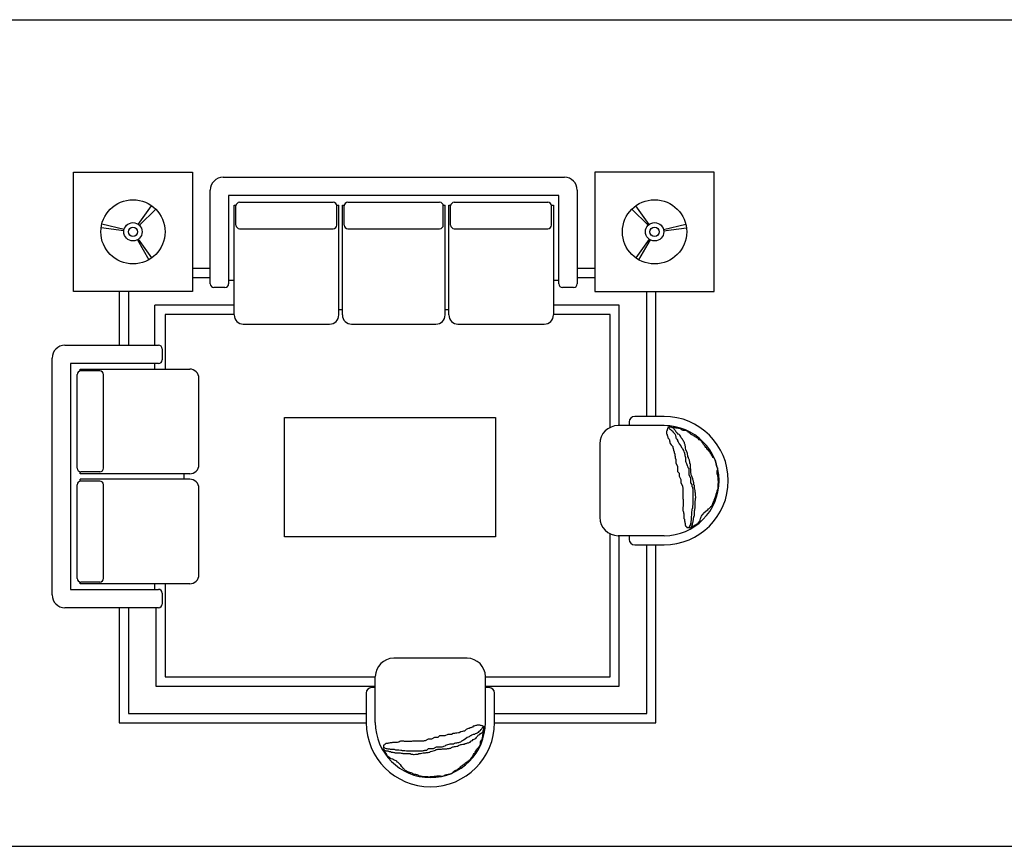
# Model space of a CAD drawing. Header units: millimetres. Extents: x -30782 to 40110, y 35885 to 73818.
# Tile 147 of 166: x 29378 to 34744, y 45369 to 49873. Entities that reach past the tile are written whole.
import ezdxf

# ---------------------------------------------------------------- set-up
doc = ezdxf.new("R2010")
doc.units = ezdxf.units.MM
doc.layers.add('L1', color=7, linetype='Continuous')

# ---------------------------------------------------------------- blocks, each defined once
blk = doc.blocks.new('A$C78064EA7')
for p, q in [((932.1, 3320.6), (2792.1, 3320.6)), ((862.1, 2740.6), (862.1, 3250.6)), ((962.1, 3220.6), (962.1, 2740.6)), ((2762.1, 3220.6), (962.1, 3220.6)), ((2762.1, 2740.6), (2762.1, 3220.6)), ((2862.1, 3250.6), (2862.1, 2740.6)), ((992.1, 3168.5), (1002.1, 3168.5)), ((992.1, 2570.6), (992.1, 3168.5)), ((1022.1, 3184.3), (1532.1, 3184.3)), ((1551.6, 3168.5), (1562.1, 3168.5)), ((1562.1, 2570.6), (1562.1, 3168.5)), ((1582.1, 3168.5), (1592.5, 3168.5)), ((1582.1, 2570.6), (1582.1, 3168.5)), ((1612.1, 3184.3), (2112.1, 3184.3)), ((2131.6, 3168.5), (2142.1, 3168.5)), ((2142.1, 2570.6), (2142.1, 3168.5)), ((2162.1, 3168.5), (2172.5, 3168.5)), ((2162.1, 2570.6), (2162.1, 3168.5)), ((2192.1, 3184.3), (2702.1, 3184.3)), ((2721.6, 3168.5), (2732.1, 3168.5)), ((2732.1, 3168.5), (2732.1, 2570.6)), ((469.8, 3064.3), (542.4, 3166)), ((476.1, 3059), (564.4, 3147.3)), ((1002.1, 3060.6), (1002.1, 3164.3)), ((1552.1, 3060.6), (1552.1, 3164.3)), ((1592.1, 3060.6), (1592.1, 3164.3)), ((2132.1, 3060.6), (2132.1, 3164.3)), ((2172.1, 3060.6), (2172.1, 3164.3)), ((2722.1, 3060.6), (2722.1, 3164.3)), ((3248.1, 3059), (3159.7, 3147.3)), ((3254.4, 3064.3), (3181.7, 3166)), ((392.2, 3035.7), (270.9, 3066)), ((3331.9, 3035.7), (3453.2, 3066)), ((391.1, 3029.8), (267.1, 3045.3)), ((1022.1, 3040.6), (1532.1, 3040.6)), ((1612.1, 3040.6), (2112.1, 3040.6)), ((2192.1, 3040.6), (2702.1, 3040.6)), ((3333, 3029.8), (3457.1, 3045.3)), ((465.5, 2980.2), (527.5, 2871.7)), ((469.8, 2982.9), (542.4, 2881.2)), ((3254.4, 2982.9), (3181.7, 2881.2)), ((3258.6, 2980.2), (3196.6, 2871.7)), ((862.1, 2823.6), (765.7, 2823.6)), ((2958.4, 2823.6), (2862.1, 2823.6)), ((862.1, 2773.6), (765.7, 2773.6)), ((962.1, 2760.6), (992.1, 2760.6)), ((2732.1, 2760.6), (2762.1, 2760.6)), ((2958.4, 2773.6), (2862.1, 2773.6)), ((365.7, 2698.6), (365.7, 2405.5)), ((415.7, 2698.6), (415.7, 2405.5)), ((942.1, 2720.6), (882.1, 2720.6)), ((2842.1, 2720.6), (2782.1, 2720.6)), ((3240.7, 2017.9), (3240.7, 2698.6)), ((3290.7, 2017.9), (3290.7, 2698.6)), ((992.1, 2623.6), (560, 2623.6)), ((560, 2405.5), (560, 2623.6)), ((1562.1, 2600.6), (1582.1, 2600.6)), ((2142.1, 2600.6), (2162.1, 2600.6)), ((992.1, 2573.6), (615.7, 2573.6)), ((615.7, 2573.6), (615.7, 2275.5)), ((1042.1, 2520.6), (1512.1, 2520.6)), ((1632.1, 2520.6), (2092.1, 2520.6)), ((2212.1, 2520.6), (2682.1, 2520.6)), ((70, 2405.5), (580, 2405.5)), ((600, 2385.5), (600, 2325.5)), ((0, 1045.5), (0, 2335.5)), ((580, 2305.5), (100, 2305.5)), ((100, 2305.5), (100, 1075.5)), ((152.1, 2275.5), (750, 2275.5)), ((152.1, 2265.1), (152.1, 2275.5)), ((260, 2265.5), (156.3, 2265.5)), ((560, 2275.5), (560, 2305.5)), ((136.3, 1735.5), (136.3, 2245.5)), ((280, 1735.5), (280, 2245.5)), ((800, 1755.5), (800, 2225.5)), ((3145.1, 1987.9), (3145.1, 1967.9)), ((3335.1, 2017.9), (3175.1, 2017.9)), ((3335.1, 1967.9), (3085.1, 1967.9)), ((3351.6, 1941.1), (3349.3, 1936.8)), ((3349.3, 1936.8), (3349.3, 1923.5)), ((3353.6, 1950), (3351.6, 1945.4)), ((3351.6, 1945.4), (3351.6, 1941.1)), ((3358.2, 1958.7), (3353.6, 1950)), ((3358.2, 1961), (3355.9, 1961)), ((3362.5, 1958.7), (3358.2, 1961)), ((3362.5, 1961), (3358.2, 1958.7)), ((3358.2, 1958.7), (3362.5, 1954.4)), ((3366.8, 1961), (3362.5, 1961)), ((3375.5, 1958.7), (3362.5, 1958.7)), ((3362.5, 1954.4), (3364.5, 1950)), ((3364.5, 1950), (3369.1, 1947.7)), ((3369.1, 1947.7), (3373.5, 1945.4)), ((3373.5, 1945.4), (3375.5, 1941.1)), ((3380.1, 1956.4), (3375.5, 1958.7)), ((3375.5, 1941.1), (3380.1, 1939.1)), ((3397.4, 1956.4), (3380.1, 1956.4)), ((3380.1, 1939.1), (3384.4, 1932.4)), ((3384.4, 1958.7), (3382.1, 1958.7)), ((3386.4, 1954.4), (3384.4, 1958.7)), ((3384.4, 1932.4), (3388.7, 1928.1)), ((3388.7, 1950), (3386.4, 1954.4)), ((3393.1, 1945.4), (3388.7, 1950)), ((3395.4, 1941.1), (3393.1, 1945.4)), ((3399.7, 1936.8), (3395.4, 1941.1)), ((3402, 1954.4), (3397.4, 1956.4)), ((3402, 1932.4), (3399.7, 1936.8)), ((3410.6, 1954.4), (3402, 1954.4)), ((3404, 1928.1), (3402, 1932.4)), ((3415, 1952.1), (3410.6, 1954.4)), ((3419.6, 1952.1), (3415, 1952.1)), ((3423.9, 1950), (3419.6, 1952.1)), ((3428.2, 1950), (3423.9, 1950)), ((3430.5, 1945.4), (3428.2, 1950)), ((3434.8, 1943.4), (3430.5, 1945.4)), ((3439.2, 1941.1), (3434.8, 1943.4)), ((3452.4, 1941.1), (3439.2, 1941.1)), ((3456.7, 1939.1), (3452.4, 1941.1)), ((3461.1, 1936.8), (3456.7, 1939.1)), ((3465.4, 1936.8), (3461.1, 1936.8)), ((3467.7, 1932.4), (3465.4, 1936.8)), ((3472, 1930.1), (3467.7, 1932.4)), ((3349.3, 1923.5), (3351.6, 1919.2)), ((3351.6, 1919.2), (3351.6, 1914.9)), ((3351.6, 1914.9), (3353.6, 1910.5)), ((3353.6, 1910.5), (3355.9, 1906.2)), ((3355.9, 1906.2), (3355.9, 1901.6)), ((3355.9, 1901.6), (3360.2, 1897.3)), ((3360.2, 1897.3), (3362.5, 1892.9)), ((3362.5, 1892.9), (3364.5, 1888.6)), ((3364.5, 1888.6), (3364.5, 1884.3)), ((3364.5, 1884.3), (3366.8, 1879.7)), ((3366.8, 1879.7), (3366.8, 1875.3)), ((3388.7, 1928.1), (3393.1, 1923.5)), ((3393.1, 1923.5), (3395.4, 1919.2)), ((3395.4, 1919.2), (3397.4, 1912.5)), ((3397.4, 1912.5), (3399.7, 1908.2)), ((3399.7, 1908.2), (3399.7, 1901.6)), ((3399.7, 1901.6), (3402, 1897.3)), ((3402, 1897.3), (3404, 1892.9)), ((3408.6, 1925.8), (3404, 1928.1)), ((3404, 1892.9), (3408.6, 1888.6)), ((3412.9, 1921.5), (3408.6, 1925.8)), ((3408.6, 1888.6), (3408.6, 1884.3)), ((3408.6, 1884.3), (3412.9, 1879.7)), ((3417.3, 1919.2), (3412.9, 1921.5)), ((3412.9, 1879.7), (3417.3, 1869)), ((3421.6, 1914.9), (3417.3, 1919.2)), ((3423.9, 1910.5), (3421.6, 1914.9)), ((3425.9, 1906.2), (3423.9, 1910.5)), ((3428.2, 1901.6), (3425.9, 1906.2)), ((3432.5, 1897.3), (3428.2, 1901.6)), ((3434.8, 1892.9), (3432.5, 1897.3)), ((3436.9, 1888.6), (3434.8, 1892.9)), ((3441.5, 1884.3), (3436.9, 1888.6)), ((3443.5, 1879.7), (3441.5, 1884.3)), ((3445.8, 1875.3), (3443.5, 1879.7)), ((3474.3, 1925.8), (3472, 1930.1)), ((3478.7, 1923.5), (3474.3, 1925.8)), ((3483, 1919.2), (3478.7, 1923.5)), ((3487.3, 1917.2), (3483, 1919.2)), ((3491.6, 1914.9), (3487.3, 1917.2)), ((3496.2, 1912.5), (3491.6, 1914.9)), ((3500.6, 1910.5), (3496.2, 1912.5)), ((3504.9, 1906.2), (3500.6, 1910.5)), ((3509.2, 1903.9), (3504.9, 1906.2)), ((3513.8, 1901.6), (3509.2, 1903.9)), ((3518.1, 1899.6), (3513.8, 1901.6)), ((3522.5, 1895.2), (3518.1, 1899.6)), ((3526.8, 1890.6), (3522.5, 1895.2)), ((3531.1, 1888.6), (3526.8, 1890.6)), ((3535.7, 1886.3), (3531.1, 1888.6)), ((3537.7, 1882), (3535.7, 1886.3)), ((3542.1, 1879.7), (3537.7, 1882)), ((3542.1, 1875.3), (3542.1, 1879.7)), ((2985.1, 1867.9), (2985.1, 1467.9)), ((3366.8, 1875.3), (3369.1, 1871)), ((3369.1, 1871), (3373.5, 1862.3)), ((3373.5, 1862.3), (3382.1, 1853.4)), ((3382.1, 1853.4), (3382.1, 1849.1)), ((3382.1, 1849.1), (3384.4, 1842.4)), ((3384.4, 1842.4), (3386.4, 1833.8)), ((3386.4, 1833.8), (3391, 1825.1)), ((3391, 1825.1), (3391, 1820.5)), ((3417.3, 1869), (3425.9, 1858)), ((3425.9, 1858), (3430.5, 1849.1)), ((3430.5, 1849.1), (3434.8, 1842.4)), ((3434.8, 1842.4), (3436.9, 1838.1)), ((3436.9, 1838.1), (3441.5, 1831.5)), ((3441.5, 1831.5), (3443.5, 1825.1)), ((3443.5, 1825.1), (3445.8, 1820.5)), ((3445.8, 1871), (3445.8, 1875.3)), ((3447.8, 1866.7), (3445.8, 1871)), ((3450.1, 1862.3), (3447.8, 1866.7)), ((3450.1, 1858), (3450.1, 1862.3)), ((3452.4, 1853.4), (3450.1, 1858)), ((3452.4, 1844.8), (3452.4, 1853.4)), ((3454.4, 1838.1), (3452.4, 1844.8)), ((3454.4, 1833.8), (3454.4, 1838.1)), ((3456.7, 1829.5), (3454.4, 1833.8)), ((3458.8, 1825.1), (3456.7, 1829.5)), ((3461.1, 1820.5), (3458.8, 1825.1)), ((3546.7, 1873.3), (3542.1, 1875.3)), ((3548.7, 1869), (3546.7, 1873.3)), ((3551, 1864.4), (3548.7, 1869)), ((3555.3, 1860), (3551, 1864.4)), ((3557.6, 1855.7), (3555.3, 1860)), ((3561.9, 1853.4), (3557.6, 1855.7)), ((3561.9, 1849.1), (3561.9, 1853.4)), ((3566.3, 1847.1), (3561.9, 1849.1)), ((3568.6, 1842.4), (3566.3, 1847.1)), ((3570.6, 1838.1), (3568.6, 1842.4)), ((3574.9, 1836.1), (3570.6, 1838.1)), ((3574.9, 1831.5), (3574.9, 1836.1)), ((3579.5, 1831.5), (3574.9, 1831.5)), ((3581.5, 1827.2), (3579.5, 1831.5)), ((3585.9, 1825.1), (3581.5, 1827.2)), ((3585.9, 1820.5), (3585.9, 1825.1)), ((3391, 1820.5), (3393.1, 1811.9)), ((3393.1, 1811.9), (3393.1, 1805.2)), ((3393.1, 1805.2), (3395.4, 1798.6)), ((3395.4, 1798.6), (3395.4, 1792.2)), ((3395.4, 1792.2), (3399.7, 1783.3)), ((3399.7, 1783.3), (3399.7, 1763.7)), ((3445.8, 1820.5), (3445.8, 1816.2)), ((3445.8, 1816.2), (3447.8, 1809.6)), ((3447.8, 1809.6), (3447.8, 1805.2)), ((3447.8, 1805.2), (3450.1, 1798.6)), ((3450.1, 1798.6), (3452.4, 1794.3)), ((3452.4, 1794.3), (3452.4, 1774.7)), ((3452.4, 1774.7), (3454.4, 1768)), ((3463.4, 1816.2), (3461.1, 1820.5)), ((3463.4, 1811.9), (3463.4, 1816.2)), ((3465.4, 1805.2), (3463.4, 1811.9)), ((3465.4, 1798.6), (3465.4, 1805.2)), ((3467.7, 1794.3), (3465.4, 1798.6)), ((3467.7, 1789.9), (3467.7, 1794.3)), ((3472, 1783.3), (3467.7, 1789.9)), ((3474.3, 1779), (3472, 1783.3)), ((3474.3, 1774.7), (3474.3, 1779)), ((3476.3, 1770.3), (3474.3, 1774.7)), ((3590.5, 1816.2), (3585.9, 1820.5)), ((3592.5, 1811.9), (3590.5, 1816.2)), ((3594.8, 1807.5), (3592.5, 1811.9)), ((3596.8, 1803.2), (3594.8, 1807.5)), ((3599.1, 1798.6), (3596.8, 1803.2)), ((3601.4, 1794.3), (3599.1, 1798.6)), ((3605.7, 1792.2), (3601.4, 1794.3)), ((3610.1, 1787.6), (3605.7, 1792.2)), ((3612.4, 1783.3), (3610.1, 1787.6)), ((3614.4, 1779), (3612.4, 1783.3)), ((3616.7, 1774.7), (3614.4, 1779)), ((3616.7, 1766), (3616.7, 1774.7)), ((3399.7, 1763.7), (3408.6, 1746.1)), ((3408.6, 1746.1), (3408.6, 1717.5)), ((3408.6, 1717.5), (3417.3, 1708.9)), ((3454.4, 1768), (3456.7, 1761.4)), ((3456.7, 1761.4), (3458.8, 1755)), ((3458.8, 1755), (3461.1, 1750.4)), ((3461.1, 1750.4), (3463.4, 1746.1)), ((3463.4, 1746.1), (3465.4, 1739.5)), ((3465.4, 1739.5), (3467.7, 1735.1)), ((3467.7, 1735.1), (3469.7, 1730.8)), ((3469.7, 1730.8), (3469.7, 1700.2)), ((3476.3, 1761.4), (3476.3, 1770.3)), ((3478.7, 1757.1), (3476.3, 1761.4)), ((3478.7, 1733.1), (3478.7, 1757.1)), ((3480.7, 1728.5), (3478.7, 1733.1)), ((3480.7, 1708.9), (3480.7, 1728.5)), ((3618.7, 1761.4), (3616.7, 1766)), ((3618.7, 1757.1), (3618.7, 1761.4)), ((3621, 1752.7), (3618.7, 1757.1)), ((3621, 1748.4), (3621, 1752.7)), ((3623.3, 1744.1), (3621, 1748.4)), ((3625.3, 1739.5), (3623.3, 1744.1)), ((3627.6, 1735.1), (3625.3, 1739.5)), ((3625.3, 1722.1), (3627.6, 1726.5)), ((3625.3, 1704.6), (3625.3, 1722.1)), ((3627.6, 1726.5), (3627.6, 1735.1)), ((152.1, 1705.5), (152.1, 1716)), ((750, 1705.5), (152.1, 1705.5)), ((750, 1675.5), (152.1, 1675.5)), ((152.1, 1665.1), (152.1, 1675.5)), ((260, 1715.5), (156.3, 1715.5)), ((260, 1665.5), (156.3, 1665.5)), ((720, 1685.5), (720, 1705.5)), ((720, 1675.5), (720, 1695.5)), ((3417.3, 1708.9), (3417.3, 1691.3)), ((3417.3, 1691.3), (3425.9, 1674)), ((3425.9, 1674), (3425.9, 1656.4)), ((3469.7, 1700.2), (3478.7, 1682.6)), ((3478.7, 1682.6), (3478.7, 1656.4)), ((3483, 1704.6), (3480.7, 1708.9)), ((3483, 1700.2), (3483, 1704.6)), ((3485.3, 1695.6), (3483, 1700.2)), ((3487.3, 1691.3), (3485.3, 1695.6)), ((3491.6, 1678.3), (3487.3, 1691.3)), ((3493.9, 1669.4), (3491.6, 1678.3)), ((3496.2, 1665), (3493.9, 1669.4)), ((3496.2, 1660.7), (3496.2, 1665)), ((3627.6, 1700.2), (3625.3, 1704.6)), ((3627.6, 1691.3), (3627.6, 1700.2)), ((3629.9, 1687), (3627.6, 1691.3)), ((3629.9, 1669.4), (3629.9, 1687)), ((3632, 1665), (3629.9, 1669.4)), ((3632, 1656.4), (3632, 1665)), ((136.3, 1135.5), (136.3, 1645.5)), ((280, 1135.5), (280, 1645.5)), ((800, 1155.5), (800, 1625.5)), ((3425.9, 1656.4), (3434.8, 1638.8)), ((3434.8, 1638.8), (3434.8, 1634.5)), ((3434.8, 1634.5), (3436.9, 1630.1)), ((3436.9, 1630.1), (3436.9, 1571)), ((3478.7, 1656.4), (3487.3, 1647.4)), ((3487.3, 1647.4), (3487.3, 1636.5)), ((3487.3, 1636.5), (3489.6, 1632.1)), ((3489.6, 1632.1), (3489.6, 1627.8)), ((3489.6, 1627.8), (3491.6, 1623.5)), ((3491.6, 1623.5), (3491.6, 1538.1)), ((3498.2, 1656.4), (3496.2, 1660.7)), ((3498.2, 1645.4), (3498.2, 1656.4)), ((3500.6, 1641.1), (3498.2, 1645.4)), ((3500.6, 1627.8), (3500.6, 1641.1)), ((3502.6, 1621.2), (3500.6, 1627.8)), ((3504.9, 1614.5), (3502.6, 1621.2)), ((3504.9, 1605.9), (3504.9, 1614.5)), ((3625.3, 1612.5), (3627.6, 1616.9)), ((3625.3, 1608.2), (3625.3, 1612.5)), ((3627.6, 1621.2), (3629.9, 1625.5)), ((3627.6, 1616.9), (3627.6, 1621.2)), ((3629.9, 1652), (3632, 1656.4)), ((3629.9, 1625.5), (3629.9, 1652)), ((3436.9, 1571), (3439.2, 1564.4)), ((3439.2, 1564.4), (3439.2, 1527.1)), ((3507.2, 1599.3), (3504.9, 1605.9)), ((3504.9, 1557.7), (3507.2, 1562)), ((3504.9, 1518.2), (3504.9, 1557.7)), ((3507.2, 1586.3), (3507.2, 1599.3)), ((3509.2, 1579.6), (3507.2, 1586.3)), ((3507.2, 1571), (3509.2, 1575.3)), ((3507.2, 1562), (3507.2, 1571)), ((3509.2, 1575.3), (3509.2, 1579.6)), ((3605.7, 1553.4), (3607.8, 1557.7)), ((3607.8, 1562), (3610.1, 1566.4)), ((3607.8, 1557.7), (3607.8, 1562)), ((3610.1, 1566.4), (3612.4, 1571)), ((3612.4, 1571), (3614.4, 1575.3)), ((3614.4, 1575.3), (3616.7, 1582)), ((3616.7, 1586.3), (3618.7, 1590.6)), ((3616.7, 1582), (3616.7, 1586.3)), ((3618.7, 1594.9), (3621, 1599.3)), ((3618.7, 1590.6), (3618.7, 1594.9)), ((3621, 1599.3), (3623.3, 1603.9)), ((3623.3, 1603.9), (3625.3, 1608.2)), ((3439.2, 1527.1), (3436.9, 1522.5)), ((3436.9, 1522.5), (3436.9, 1505.2)), ((3436.9, 1505.2), (3439.2, 1500.9)), ((3487.3, 1507.2), (3485.3, 1496.3)), ((3489.6, 1516.2), (3487.3, 1511.9)), ((3487.3, 1511.9), (3487.3, 1507.2)), ((3491.6, 1538.1), (3489.6, 1529.2)), ((3489.6, 1529.2), (3489.6, 1516.2)), ((3500.6, 1502.9), (3502.6, 1509.5)), ((3500.6, 1476.7), (3500.6, 1502.9)), ((3502.6, 1513.9), (3504.9, 1518.2)), ((3502.6, 1509.5), (3502.6, 1513.9)), ((3551, 1489.9), (3564, 1502.9)), ((3564, 1502.9), (3572.9, 1509.5)), ((3572.9, 1509.5), (3577.2, 1513.9)), ((3577.2, 1513.9), (3581.5, 1516.2)), ((3581.5, 1516.2), (3583.8, 1520.5)), ((3583.8, 1520.5), (3588.2, 1522.5)), ((3588.2, 1522.5), (3590.5, 1527.1)), ((3590.5, 1527.1), (3594.8, 1529.2)), ((3594.8, 1529.2), (3596.8, 1533.5)), ((3596.8, 1533.5), (3599.1, 1538.1)), ((3599.1, 1538.1), (3601.4, 1542.4)), ((3601.4, 1542.4), (3603.4, 1549.1)), ((3603.4, 1549.1), (3605.7, 1553.4)), ((3439.2, 1500.9), (3441.5, 1496.3)), ((3441.5, 1496.3), (3441.5, 1491.9)), ((3441.5, 1491.9), (3443.5, 1487.6)), ((3443.5, 1487.6), (3443.5, 1461.4)), ((3443.5, 1461.4), (3445.8, 1457)), ((3445.8, 1457), (3445.8, 1448.1)), ((3483, 1450.4), (3480.7, 1446.1)), ((3485.3, 1479), (3483, 1472.3)), ((3483, 1472.3), (3483, 1450.4)), ((3485.3, 1496.3), (3485.3, 1479)), ((3493.9, 1450.4), (3496.2, 1454.7)), ((3493.9, 1443.8), (3493.9, 1450.4)), ((3496.2, 1463.4), (3498.2, 1468)), ((3496.2, 1454.7), (3496.2, 1463.4)), ((3498.2, 1472.3), (3500.6, 1476.7)), ((3498.2, 1468), (3498.2, 1472.3)), ((3529.1, 1446.1), (3531.1, 1450.4)), ((3531.1, 1454.7), (3533.4, 1461.4)), ((3531.1, 1450.4), (3531.1, 1454.7)), ((3533.4, 1461.4), (3535.7, 1465.7)), ((3535.7, 1465.7), (3537.7, 1470)), ((3537.7, 1470), (3540, 1474.3)), ((3540, 1474.3), (3542.1, 1479)), ((3542.1, 1479), (3544.4, 1483.3)), ((3544.4, 1483.3), (3548.7, 1485.3)), ((3548.7, 1485.3), (3551, 1489.9)), ((3445.8, 1448.1), (3447.8, 1443.8)), ((3447.8, 1443.8), (3447.8, 1439.4)), ((3447.8, 1439.4), (3450.1, 1435.1)), ((3450.1, 1435.1), (3450.1, 1426.2)), ((3450.1, 1426.2), (3452.4, 1421.8)), ((3452.4, 1421.8), (3456.7, 1417.5)), ((3456.7, 1417.5), (3458.8, 1413.2)), ((3458.8, 1413.2), (3472, 1413.2)), ((3474.3, 1419.8), (3472, 1415.2)), ((3472, 1415.2), (3472, 1413.2)), ((3472, 1413.2), (3476.3, 1410.9)), ((3476.3, 1424.2), (3474.3, 1419.8)), ((3478.7, 1428.5), (3476.3, 1424.2)), ((3476.3, 1410.9), (3480.7, 1413.2)), ((3480.7, 1437.1), (3478.7, 1432.8)), ((3478.7, 1432.8), (3478.7, 1428.5)), ((3480.7, 1446.1), (3480.7, 1437.1)), ((3480.7, 1413.2), (3485.3, 1415.2)), ((3485.3, 1417.5), (3487.3, 1421.8)), ((3485.3, 1413.2), (3485.3, 1417.5)), ((3485.3, 1415.2), (3489.6, 1417.5)), ((3487.3, 1421.8), (3489.6, 1426.2)), ((3489.6, 1435.1), (3491.6, 1439.4)), ((3489.6, 1426.2), (3489.6, 1435.1)), ((3489.6, 1417.5), (3496.2, 1421.8)), ((3491.6, 1439.4), (3493.9, 1443.8)), ((3496.2, 1421.8), (3500.6, 1424.2)), ((3500.6, 1424.2), (3504.9, 1426.2)), ((3504.9, 1426.2), (3509.2, 1426.2)), ((3509.2, 1426.2), (3511.5, 1430.5)), ((3511.5, 1430.5), (3515.8, 1430.5)), ((3515.8, 1430.5), (3518.1, 1435.1)), ((3518.1, 1435.1), (3522.5, 1439.4)), ((3522.5, 1439.4), (3524.8, 1443.8)), ((3524.8, 1443.8), (3529.1, 1446.1)), ((3335.1, 1367.9), (3085.1, 1367.9)), ((3145.1, 1367.9), (3145.1, 1347.9)), ((3175.1, 1317.9), (3335.1, 1317.9)), ((100, 1075.5), (580, 1075.5)), ((152.1, 1105.5), (152.1, 1115.5)), ((750, 1105.5), (152.1, 1105.5)), ((260, 1115.5), (156.3, 1115.5)), ((560, 1075.5), (560, 1105.5)), ((600, 1055.5), (600, 995.5)), ((580, 975.5), (70, 975.5)), ((2261.5, 700), (1861.5, 700)), ((1761.5, 350), (1761.5, 600)), ((2361.5, 350), (2361.5, 600)), ((1761.5, 540), (1741.5, 540)), ((2381.5, 540), (2361.5, 540)), ((1711.5, 510), (1711.5, 350)), ((2411.5, 350), (2411.5, 510)), ((2286.6, 322.6), (2282.2, 320.5)), ((2290.9, 324.9), (2286.6, 322.6)), ((2295.2, 329.2), (2290.9, 324.9)), ((2299.8, 329.2), (2295.2, 329.2)), ((2304.2, 331.5), (2299.8, 329.2)), ((2308.5, 333.5), (2304.2, 331.5)), ((2312.8, 333.5), (2308.5, 333.5)), ((2317.1, 335.8), (2312.8, 333.5)), ((2330.4, 335.8), (2317.1, 335.8)), ((2334.7, 333.5), (2330.4, 335.8)), ((2339.1, 333.5), (2334.7, 333.5)), ((2343.7, 331.5), (2339.1, 333.5)), ((2352.3, 326.9), (2343.7, 331.5)), ((2348, 322.6), (2343.7, 320.5)), ((2352.3, 326.9), (2348, 322.6)), ((2352.3, 322.6), (2354.6, 326.9)), ((2354.6, 322.6), (2352.3, 326.9)), ((2352.3, 309.6), (2352.3, 322.6)), ((2354.6, 326.9), (2354.6, 329.2)), ((2354.6, 318.2), (2354.6, 322.6)), ((2111.2, 276.5), (2102.5, 267.8)), ((2139.7, 276.5), (2111.2, 276.5)), ((2157.3, 285.4), (2139.7, 276.5)), ((2176.9, 285.4), (2157.3, 285.4)), ((2185.9, 289.7), (2176.9, 285.4)), ((2192.2, 289.7), (2185.9, 289.7)), ((2198.9, 292), (2192.2, 289.7)), ((2205.5, 292), (2198.9, 292)), ((2214.2, 294), (2205.5, 292)), ((2218.8, 294), (2214.2, 294)), ((2227.4, 298.6), (2218.8, 294)), ((2236.1, 300.7), (2227.4, 298.6)), ((2242.7, 303), (2236.1, 300.7)), ((2247, 303), (2242.7, 303)), ((2256, 311.6), (2247, 303)), ((2264.6, 315.9), (2256, 311.6)), ((2273.3, 272.1), (2262.6, 267.8)), ((2269, 318.2), (2264.6, 315.9)), ((2273.3, 318.2), (2269, 318.2)), ((2277.9, 320.5), (2273.3, 318.2)), ((2277.9, 276.5), (2273.3, 272.1)), ((2282.2, 320.5), (2277.9, 320.5)), ((2282.2, 276.5), (2277.9, 276.5)), ((2286.6, 281.1), (2282.2, 276.5)), ((2290.9, 283.1), (2286.6, 281.1)), ((2295.2, 285.4), (2290.9, 283.1)), ((2301.9, 285.4), (2295.2, 285.4)), ((2306.2, 287.7), (2301.9, 285.4)), ((2312.8, 289.7), (2306.2, 287.7)), ((2317.1, 292), (2312.8, 289.7)), ((2312.8, 267.8), (2315.1, 272.1)), ((2315.1, 272.1), (2319.5, 276.5)), ((2321.8, 296.3), (2317.1, 292)), ((2319.5, 276.5), (2321.8, 281.1)), ((2326.1, 300.7), (2321.8, 296.3)), ((2321.8, 281.1), (2326.1, 283.1)), ((2332.7, 305), (2326.1, 300.7)), ((2326.1, 283.1), (2330.4, 285.4)), ((2330.4, 285.4), (2334.7, 289.7)), ((2334.7, 309.6), (2332.7, 305)), ((2339.1, 311.6), (2334.7, 309.6)), ((2334.7, 289.7), (2339.1, 292)), ((2341.4, 315.9), (2339.1, 311.6)), ((2339.1, 292), (2343.7, 296.3)), ((2343.7, 320.5), (2341.4, 315.9)), ((2343.7, 296.3), (2348, 298.6)), ((2345.7, 270.1), (2348, 274.4)), ((2345.7, 265.5), (2345.7, 270.1)), ((2348, 298.6), (2352.3, 300.7)), ((2348, 283.1), (2350, 287.7)), ((2348, 274.4), (2348, 283.1)), ((2350, 305), (2352.3, 309.6)), ((2350, 287.7), (2350, 305)), ((2352.3, 300.7), (2352.3, 303)), ((1811.2, 228.3), (1806.8, 226.3)), ((1806.8, 226.3), (1806.8, 213.1)), ((1815.5, 232.7), (1811.2, 228.3)), ((1819.8, 235), (1815.5, 232.7)), ((1828.8, 235), (1819.8, 235)), ((1833.1, 237.3), (1828.8, 235)), ((1837.4, 237.3), (1833.1, 237.3)), ((1841.7, 239.3), (1837.4, 237.3)), ((1850.7, 239.3), (1841.7, 239.3)), ((1855, 241.6), (1850.7, 239.3)), ((1881.3, 241.6), (1855, 241.6)), ((1885.6, 243.6), (1881.3, 241.6)), ((1889.9, 243.6), (1885.6, 243.6)), ((1894.5, 245.9), (1889.9, 243.6)), ((1898.9, 248.2), (1894.5, 245.9)), ((1916.2, 248.2), (1898.9, 248.2)), ((1920.8, 245.9), (1916.2, 248.2)), ((1958, 245.9), (1920.8, 245.9)), ((1964.6, 248.2), (1958, 245.9)), ((2023.8, 248.2), (1964.6, 248.2)), ((2028.1, 250.2), (2023.8, 248.2)), ((2032.4, 250.2), (2028.1, 250.2)), ((2050, 259.2), (2032.4, 250.2)), ((2067.6, 259.2), (2050, 259.2)), ((2084.9, 267.8), (2067.6, 259.2)), ((2093.9, 215.4), (2076.3, 206.4)), ((2102.5, 267.8), (2084.9, 267.8)), ((2124.4, 215.4), (2093.9, 215.4)), ((2128.8, 217.4), (2124.4, 215.4)), ((2133.1, 219.7), (2128.8, 217.4)), ((2139.7, 221.7), (2133.1, 219.7)), ((2144.1, 224), (2139.7, 221.7)), ((2148.7, 226.3), (2144.1, 224)), ((2155, 228.3), (2148.7, 226.3)), ((2161.7, 230.6), (2155, 228.3)), ((2168.3, 232.7), (2161.7, 230.6)), ((2187.9, 232.7), (2168.3, 232.7)), ((2176.9, 213.1), (2183.6, 217.4)), ((2183.6, 217.4), (2187.9, 217.4)), ((2192.2, 235), (2187.9, 232.7)), ((2187.9, 217.4), (2192.2, 219.7)), ((2198.9, 237.3), (2192.2, 235)), ((2192.2, 219.7), (2198.9, 219.7)), ((2203.2, 237.3), (2198.9, 237.3)), ((2198.9, 219.7), (2205.5, 221.7)), ((2209.8, 239.3), (2203.2, 237.3)), ((2205.5, 221.7), (2209.8, 221.7)), ((2214.2, 239.3), (2209.8, 239.3)), ((2209.8, 221.7), (2214.2, 224)), ((2218.8, 241.6), (2214.2, 239.3)), ((2214.2, 224), (2218.8, 226.3)), ((2225.1, 243.6), (2218.8, 241.6)), ((2218.8, 226.3), (2223.1, 228.3)), ((2223.1, 228.3), (2227.4, 230.6)), ((2231.8, 248.2), (2225.1, 243.6)), ((2227.4, 230.6), (2231.8, 230.6)), ((2236.1, 250.2), (2231.8, 248.2)), ((2231.8, 230.6), (2238.4, 232.7)), ((2242.7, 254.6), (2236.1, 250.2)), ((2238.4, 232.7), (2247, 232.7)), ((2251.7, 259.2), (2242.7, 254.6)), ((2247, 232.7), (2251.7, 235)), ((2262.6, 267.8), (2251.7, 259.2)), ((2251.7, 235), (2256, 235)), ((2256, 235), (2260.3, 237.3)), ((2260.3, 237.3), (2264.6, 239.3)), ((2264.6, 239.3), (2269, 239.3)), ((2269, 239.3), (2273.3, 241.6)), ((2273.3, 241.6), (2277.9, 243.6)), ((2277.9, 243.6), (2282.2, 248.2)), ((2282.2, 248.2), (2286.6, 250.2)), ((2286.6, 250.2), (2290.9, 252.5)), ((2290.9, 252.5), (2295.2, 256.9)), ((2295.2, 256.9), (2299.8, 259.2)), ((2299.8, 259.2), (2304.2, 261.2)), ((2304.2, 261.2), (2308.5, 263.5)), ((2308.5, 263.5), (2312.8, 267.8)), ((2323.8, 213.1), (2326.1, 217.4)), ((2326.1, 217.4), (2330.4, 219.7)), ((2330.4, 224), (2332.7, 228.3)), ((2330.4, 219.7), (2330.4, 224)), ((2332.7, 228.3), (2334.7, 232.7)), ((2334.7, 245.9), (2337.1, 250.2)), ((2334.7, 232.7), (2334.7, 245.9)), ((2337.1, 250.2), (2339.1, 254.6)), ((2339.1, 254.6), (2343.7, 256.9)), ((2343.7, 261.2), (2345.7, 265.5)), ((2343.7, 256.9), (2343.7, 261.2)), ((1806.8, 213.1), (1804.5, 208.7)), ((1804.5, 208.7), (1806.8, 204.4)), ((1808.9, 213.1), (1806.8, 213.1)), ((1806.8, 204.4), (1808.9, 199.8)), ((1806.8, 199.8), (1811.2, 199.8)), ((1813.5, 210.7), (1808.9, 213.1)), ((1808.9, 199.8), (1811.2, 195.5)), ((1811.2, 199.8), (1815.5, 197.8)), ((1811.2, 195.5), (1815.5, 188.8)), ((1817.8, 208.7), (1813.5, 210.7)), ((1815.5, 197.8), (1819.8, 195.5)), ((1815.5, 188.8), (1817.8, 184.5)), ((1822.1, 206.4), (1817.8, 208.7)), ((1817.8, 184.5), (1819.8, 180.2)), ((1819.8, 195.5), (1828.8, 195.5)), ((1819.8, 180.2), (1819.8, 175.9)), ((1819.8, 175.9), (1824.1, 173.6)), ((1826.5, 206.4), (1822.1, 206.4)), ((1824.1, 173.6), (1824.1, 169.2)), ((1824.1, 169.2), (1828.8, 166.9)), ((1830.8, 204.4), (1826.5, 206.4)), ((1828.8, 195.5), (1833.1, 193.5)), ((1828.8, 166.9), (1833.1, 162.6)), ((1839.7, 204.4), (1830.8, 204.4)), ((1833.1, 193.5), (1837.4, 191.2)), ((1833.1, 162.6), (1837.4, 160.3)), ((1837.4, 191.2), (1844, 191.2)), ((1844, 202.1), (1839.7, 204.4)), ((1866, 202.1), (1844, 202.1)), ((1844, 191.2), (1848.4, 188.8)), ((1848.4, 188.8), (1857, 188.8)), ((1857, 188.8), (1861.6, 186.8)), ((1861.6, 186.8), (1866, 186.8)), ((1872.6, 199.8), (1866, 202.1)), ((1866, 186.8), (1870.3, 184.5)), ((1870.3, 184.5), (1896.6, 184.5)), ((1889.9, 199.8), (1872.6, 199.8)), ((1900.9, 197.8), (1889.9, 199.8)), ((1896.6, 184.5), (1903.2, 182.5)), ((1905.5, 197.8), (1900.9, 197.8)), ((1903.2, 182.5), (1907.5, 182.5)), ((1909.8, 195.5), (1905.5, 197.8)), ((1907.5, 182.5), (1911.8, 180.2)), ((1922.8, 195.5), (1909.8, 195.5)), ((1911.8, 180.2), (1951.4, 180.2)), ((1931.7, 193.5), (1922.8, 195.5)), ((2017.1, 193.5), (1931.7, 193.5)), ((1951.4, 180.2), (1955.7, 177.9)), ((1955.7, 177.9), (1964.6, 177.9)), ((1964.6, 177.9), (1969, 175.9)), ((1969, 175.9), (1973.3, 175.9)), ((1973.3, 175.9), (1979.9, 177.9)), ((1979.9, 177.9), (1992.9, 177.9)), ((1992.9, 177.9), (1999.5, 180.2)), ((1999.5, 180.2), (2008.2, 180.2)), ((2008.2, 180.2), (2014.8, 182.5)), ((2014.8, 182.5), (2021.5, 184.5)), ((2021.5, 195.5), (2017.1, 193.5)), ((2025.8, 195.5), (2021.5, 195.5)), ((2021.5, 184.5), (2034.7, 184.5)), ((2030.1, 197.8), (2025.8, 195.5)), ((2041.1, 197.8), (2030.1, 197.8)), ((2034.7, 184.5), (2039.1, 186.8)), ((2039.1, 186.8), (2050, 186.8)), ((2050, 206.4), (2041.1, 197.8)), ((2076.3, 206.4), (2050, 206.4)), ((2050, 186.8), (2054.3, 188.8)), ((2054.3, 188.8), (2058.7, 188.8)), ((2058.7, 188.8), (2063, 191.2)), ((2063, 191.2), (2071.9, 193.5)), ((2071.9, 193.5), (2084.9, 197.8)), ((2084.9, 197.8), (2089.3, 199.8)), ((2089.3, 199.8), (2093.9, 202.1)), ((2093.9, 202.1), (2098.2, 202.1)), ((2098.2, 202.1), (2102.5, 204.4)), ((2102.5, 204.4), (2122.1, 204.4)), ((2122.1, 204.4), (2126.8, 206.4)), ((2126.8, 206.4), (2150.7, 206.4)), ((2150.7, 206.4), (2155, 208.7)), ((2155, 208.7), (2164, 208.7)), ((2164, 208.7), (2168.3, 210.7)), ((2168.3, 210.7), (2172.6, 210.7)), ((2172.6, 210.7), (2176.9, 213.1)), ((2284.3, 158.3), (2288.9, 162.6)), ((2288.9, 162.6), (2293.2, 166.9)), ((2293.2, 166.9), (2295.2, 171.3)), ((2295.2, 171.3), (2297.5, 175.9)), ((2297.5, 175.9), (2299.8, 180.2)), ((2299.8, 180.2), (2304.2, 184.5)), ((2304.2, 184.5), (2306.2, 188.8)), ((2306.2, 188.8), (2308.5, 193.5)), ((2308.5, 193.5), (2310.8, 197.8)), ((2310.8, 197.8), (2312.8, 202.1)), ((2312.8, 202.1), (2317.1, 206.4)), ((2317.1, 206.4), (2319.5, 210.7)), ((2319.5, 210.7), (2323.8, 213.1)), ((1837.4, 160.3), (1839.7, 156)), ((1839.7, 156), (1844, 154)), ((1844, 154), (1848.4, 154)), ((1848.4, 154), (1855, 151.7)), ((1855, 151.7), (1859.3, 149.4)), ((1859.3, 149.4), (1863.7, 147.3)), ((1863.7, 147.3), (1868, 145)), ((1868, 145), (1872.6, 143)), ((1872.6, 143), (1876.9, 140.7)), ((1876.9, 140.7), (1879, 136.4)), ((1879, 136.4), (1883.6, 134.1)), ((1883.6, 134.1), (1896.6, 121.1)), ((1896.6, 121.1), (1903.2, 112.2)), ((1903.2, 112.2), (1907.5, 107.9)), ((1907.5, 107.9), (1909.8, 103.5)), ((2225.1, 110.2), (2229.7, 110.2)), ((2225.1, 105.6), (2225.1, 110.2)), ((2229.7, 110.2), (2231.8, 114.5)), ((2231.8, 114.5), (2236.1, 116.5)), ((2236.1, 116.5), (2240.7, 118.8)), ((2240.7, 118.8), (2242.7, 123.1)), ((2242.7, 123.1), (2247, 123.1)), ((2247, 123.1), (2249.4, 127.5)), ((2249.4, 127.5), (2253.7, 129.8)), ((2253.7, 129.8), (2258, 134.1)), ((2258, 134.1), (2262.6, 136.4)), ((2262.6, 136.4), (2267, 138.4)), ((2267, 138.4), (2269, 143)), ((2269, 143), (2273.3, 143)), ((2273.3, 143), (2275.6, 147.3)), ((2275.6, 147.3), (2279.9, 149.4)), ((2279.9, 149.4), (2282.2, 154)), ((2282.2, 154), (2284.3, 158.3)), ((1909.8, 103.5), (1914.1, 101.2)), ((1914.1, 101.2), (1916.2, 96.9)), ((1916.2, 96.9), (1920.8, 94.6)), ((1920.8, 94.6), (1922.8, 90.3)), ((1922.8, 90.3), (1927.1, 88.3)), ((1927.1, 88.3), (1931.7, 86)), ((1931.7, 86), (1936.1, 83.7)), ((1936.1, 83.7), (1942.7, 81.6)), ((1942.7, 81.6), (1947, 79.3)), ((1947, 79.3), (1951.4, 77.3)), ((1951.4, 77.3), (1955.7, 77.3)), ((1955.7, 77.3), (1960, 75)), ((1960, 75), (1964.6, 72.7)), ((1964.6, 72.7), (1969, 70.7)), ((1969, 70.7), (1975.6, 68.4)), ((1975.6, 68.4), (1979.9, 68.4)), ((1979.9, 68.4), (1984.2, 66.4)), ((1984.2, 66.4), (1988.6, 66.4)), ((1988.6, 66.4), (1992.9, 64.1)), ((1992.9, 64.1), (1997.5, 61.8)), ((1997.5, 61.8), (2001.8, 59.7)), ((2001.8, 59.7), (2006.2, 59.7)), ((2006.2, 59.7), (2010.5, 57.4)), ((2010.5, 57.4), (2014.8, 57.4)), ((2014.8, 57.4), (2019.2, 55.1)), ((2019.2, 55.1), (2045.7, 55.1)), ((2045.7, 55.1), (2050, 53.1)), ((2058.7, 53.1), (2063, 55.1)), ((2063, 55.1), (2080.6, 55.1)), ((2080.6, 55.1), (2084.9, 57.4)), ((2084.9, 57.4), (2093.9, 57.4)), ((2093.9, 57.4), (2098.2, 59.7)), ((2098.2, 59.7), (2115.8, 59.7)), ((2115.8, 59.7), (2120.1, 57.4)), ((2120.1, 57.4), (2128.8, 57.4)), ((2128.8, 57.4), (2133.1, 59.7)), ((2133.1, 59.7), (2137.7, 61.8)), ((2137.7, 61.8), (2142, 64.1)), ((2142, 64.1), (2146.4, 64.1)), ((2146.4, 64.1), (2150.7, 66.4)), ((2150.7, 66.4), (2155, 66.4)), ((2155, 66.4), (2159.6, 68.4)), ((2159.6, 68.4), (2168.3, 68.4)), ((2168.3, 68.4), (2172.6, 70.7)), ((2172.6, 70.7), (2176.9, 72.7)), ((2176.9, 72.7), (2181.3, 75)), ((2181.3, 75), (2185.9, 79.3)), ((2185.9, 79.3), (2187.9, 83.7)), ((2187.9, 83.7), (2192.2, 86)), ((2192.2, 86), (2196.9, 88.3)), ((2196.9, 88.3), (2201.2, 90.3)), ((2201.2, 90.3), (2205.5, 92.6)), ((2205.5, 92.6), (2209.8, 94.6)), ((2209.8, 94.6), (2214.2, 99.2)), ((2214.2, 99.2), (2218.8, 99.2)), ((2218.8, 99.2), (2220.8, 103.5)), ((2220.8, 103.5), (2225.1, 105.6)), ((2050, 53.1), (2058.7, 53.1))]:
    blk.add_line(p, q)
for points in [[(765.7, 2698.6), (115.7, 2698.6), (115.7, 3348.6), (765.7, 3348.6)], [(2958.4, 2698.6), (3608.4, 2698.6), (3608.4, 3348.6), (2958.4, 3348.6)], [(1265.7, 1361.6), (1265.7, 2011.6), (2415.7, 2011.6), (2415.7, 1361.6)]]:
    blk.add_lwpolyline(points, close=True)
for points in [[(3090.7, 1967.9), (3090.7, 2623.6), (2732.1, 2623.6)], [(3040.7, 1957.5), (3040.7, 2573.6), (2732.1, 2573.6)], [(2361.5, 598.6), (3040.7, 598.6), (3040.7, 1378.2)], [(2361.5, 548.6), (3090.7, 548.6), (3090.7, 1367.9)], [(2411.5, 348.6), (3290.7, 348.6), (3290.7, 1317.9)], [(2411.5, 398.6), (3240.7, 398.6), (3240.7, 1317.9)], [(615.7, 1105.5), (615.7, 598.6), (1761.5, 598.6)], [(365.7, 975.5), (365.7, 348.6), (1711.5, 348.6)], [(415.7, 975.5), (415.7, 398.6), (1711.5, 398.6)], [(565.7, 975.5), (565.7, 548.6), (1761.5, 548.6)]]:
    blk.add_lwpolyline(points)
for centre, radius in [((440.7, 3023.6), 175), ((3283.4, 3023.6), 175), ((440.7, 3023.6), 50), ((3283.4, 3023.6), 50), ((440.7, 3023.6), 25), ((3283.4, 3023.6), 25)]:
    blk.add_circle(centre, radius)
for centre, radius, start, end in [((932.1, 3250.6), 70, 90, 180), ((2792.1, 3250.6), 70, 0, 90), ((1022.1, 3164.3), 20, 90, 180), ((1532.1, 3164.3), 20, 0, 90), ((1612.1, 3164.3), 20, 90, 180), ((2112.1, 3164.3), 20, 0, 90), ((2192.1, 3164.3), 20, 90, 180), ((2702.1, 3164.3), 20, 0, 90), ((1022.1, 3060.6), 20, 180, 270), ((1532.1, 3060.6), 20, 270, 0), ((1612.1, 3060.6), 20, 180, 270), ((2112.1, 3060.6), 20, 270, 0), ((2192.1, 3060.6), 20, 180, 270), ((2702.1, 3060.6), 20, 270, 0), ((882.1, 2740.6), 20, 180, 270), ((942.1, 2740.6), 20, 270, 0), ((2782.1, 2740.6), 20, 180, 270), ((2842.1, 2740.6), 20, 270, 0), ((1042.1, 2570.6), 50, 180, 270), ((1512.1, 2570.6), 50, 270, 0), ((1632.1, 2570.6), 50, 180, 270), ((2092.1, 2570.6), 50, 270, 0), ((2212.1, 2570.6), 50, 180, 270), ((2682.1, 2570.6), 50, 270, 0), ((70, 2335.5), 70, 90, 180), ((580, 2385.5), 20, 0, 90), ((580, 2325.5), 20, 270, 0), ((156.3, 2245.5), 20, 90, 180), ((260, 2245.5), 20, 0, 90), ((750, 2225.5), 50, 0, 90), ((3175.1, 1987.9), 30, 90, 180), ((3335.1, 1667.9), 350, 270, 90), ((3085.1, 1867.9), 100, 90, 180), ((3335.1, 1667.9), 300, 270, 90), ((156.3, 1735.5), 20, 180, 270), ((260, 1735.5), 20, 270, 0), ((750, 1755.5), 50, 270, 0), ((156.3, 1645.5), 20, 90, 180), ((260, 1645.5), 20, 0, 90), ((750, 1625.5), 50, 0, 90), ((3085.1, 1467.9), 100, 180, 270), ((3175.1, 1347.9), 30, 180, 270), ((156.3, 1135.5), 20, 180, 270), ((260, 1135.5), 20, 270, 0), ((750, 1155.5), 50, 270, 0), ((580, 1055.5), 20, 0, 90), ((70, 1045.5), 70, 180, 270), ((580, 995.5), 20, 270, 0), ((1861.5, 600), 100, 90, 180), ((2261.5, 600), 100, 0, 90), ((1741.5, 510), 30, 90, 180), ((2381.5, 510), 30, 0, 90), ((2061.5, 350), 350, 180, 0), ((2061.5, 350), 300, 180, 360)]:
    blk.add_arc(centre, radius, start, end)
blk = doc.blocks.new('format')
at = {"color": 155, "true_color": 0x546d8e}
for p, q in [((-27052.7, 49872.7), (40110.2, 49872.7)), ((-27052.7, 45368.9), (40110.2, 45368.9))]:
    blk.add_line(p, q, dxfattribs=at)

msp = doc.modelspace()

# ---------------------------------------------------------------- block references
msp.add_blockref('A$C78064EA7', (29554.3, 45693.4))
at = {"layer": 'L1'}
msp.add_blockref('format', (0, 0), dxfattribs=at)

doc.saveas('drawing.dxf')
